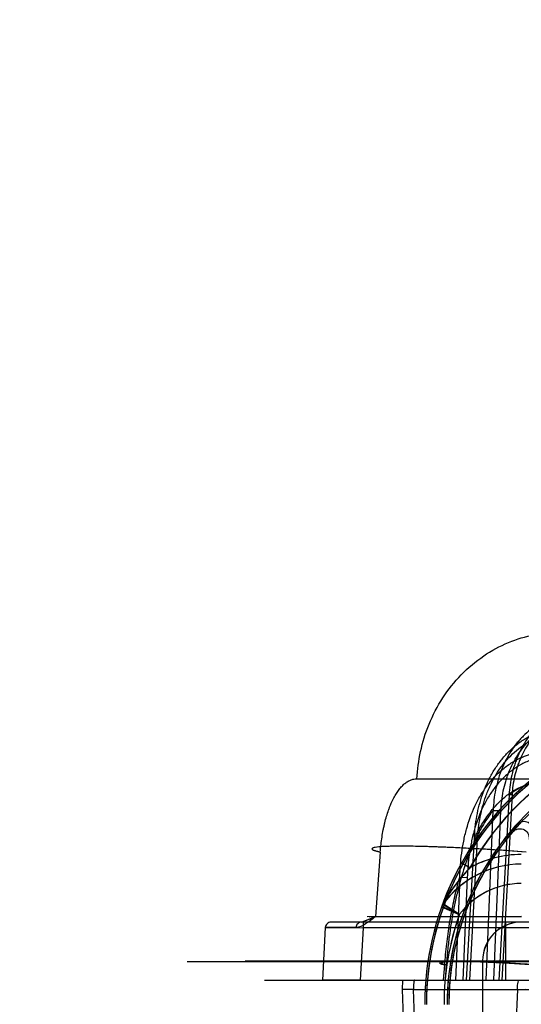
# Model space of a CAD drawing. Header units: millimetres. Extents: x 0 to 297, y 0 to 210.
# Tile 172 of 256: x 56.206 to 56.336, y 158.725 to 158.98. Entities that reach past the tile are written whole.
import ezdxf

# ---------------------------------------------------------------- set-up
doc = ezdxf.new("R2010")
doc.units = ezdxf.units.MM
doc.header["$LTSCALE"] = 16.335
doc.layers.get('0').update_dxf_attribs({"linetype": 'CONTINUOUS'})
for name, color, linetype in [('AXES_REF', 7, 'CONTINUOUS'), ('INTFCLR_1', 7, 'CONTINUOUS'), ('INTFCLR_144815', 7, 'CONTINUOUS'), ('INTFCLR_72935', 7, 'CONTINUOUS')]:
    doc.layers.add(name, color=color, linetype=linetype)

msp = doc.modelspace()

# ---------------------------------------------------------------- linework, layer by layer
at = {"color": 7, "linetype": 'Continuous'}
for radius in [4.8479140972, 4.8475, 4.8164570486]:
    msp.add_circle((57.445730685, 154.9564782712), radius, dxfattribs=at)
msp.add_arc((57.445730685, 154.9564782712), 4.8, 278.2771290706, 261.7228709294, dxfattribs=at)
at = {"layer": 'AXES_REF', "color": 9, "linetype": 'Continuous'}
msp.add_circle((57.445730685, 154.9564782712), 4.4222561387, dxfattribs=at)
at = {"layer": 'INTFCLR_1', "color": 9, "linetype": 'Continuous'}
for p, q in [((56.32016566, 158.7618010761), (56.3223465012, 158.7605788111)), ((56.3196051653, 158.7484972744), (56.3150223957, 158.7505316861))]:
    msp.add_line(p, q, dxfattribs=at)
at = {"layer": 'INTFCLR_1', "color": 6, "linetype": 'Continuous'}
msp.add_line((56.3255908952, 158.7364782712), (56.3255908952, 158.7189782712), dxfattribs=at)
for centre, radius, start, end in [((56.3855908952, 158.7251331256), 0.0745625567, 122.0329894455, 179.9999999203), ((56.3855908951, 158.7251331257), 0.0724999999, 128.2901631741, 150.7312980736), ((56.3855908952, 158.7251331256), 0.0691874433, 137.8164171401, 179.9999999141), ((56.3855908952, 158.7251331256), 0.06875, 139.6328292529, 180.0000000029), ((56.33559089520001, 158.7364782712), 0.01, 90.0000001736, 180.0000001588)]:
    msp.add_arc(centre, radius, start, end, dxfattribs=at)
at = {"layer": 'INTFCLR_1', "color": 9, "linetype": 'Continuous'}
for centre, radius, start, end in [((56.3855908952, 158.7251331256), 0.075, 128.2901631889, 179.9999999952), ((56.4216989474, 158.7199358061), 0.1015036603, 149.408069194, 150.6666944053), ((56.33559089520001, 158.7364782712), 0.0275, 89.9999999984, 118.7908895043), ((56.33559089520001, 158.7364782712), 0.025, 89.99999998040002, 144.0578067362), ((56.33559089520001, 158.7364782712), 0.02, 90.00000009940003, 143.0620214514), ((56.317374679, 158.7496850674), 0.0025, 144.0578066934, 160.2055077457), ((56.1812514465, 158.5315369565), 0.2573198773, 57.4746944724, 58.59138770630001), ((56.3855908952, 158.7251331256), 0.07, 160.5020242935, 180.0000000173)]:
    msp.add_arc(centre, radius, start, end, dxfattribs=at)
at = {"layer": 'INTFCLR_1', "color": 6, "linetype": 'Continuous'}
for points, knots in [([(56.3386655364, 158.769768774), (56.3387187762, 158.7703352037), (56.3384668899, 158.7714949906), (56.336750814, 158.7728693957), (56.3349553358, 158.7722906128), (56.33432320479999, 158.7715930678)], [0, 0, 0, 0, 0.2799346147, 0.5368129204, 1, 1, 1, 1]), ([(56.3332096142, 158.7696613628), (56.3335114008, 158.7700163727), (56.3343823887, 158.7706612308), (56.336071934, 158.7707181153), (56.3374297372, 158.7695892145), (56.3376565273, 158.7684549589), (56.3376044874, 158.7679012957)], [0, 0, 0, 0, 0.2215845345, 0.4929021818, 0.7355412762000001, 1, 1, 1, 1])]:
    msp.add_open_spline(points, degree=3, knots=knots, dxfattribs=at)
at = {"layer": 'INTFCLR_1', "color": 9, "linetype": 'Continuous'}
msp.add_open_spline([(56.32234650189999, 158.7605788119), (56.32199250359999, 158.7602109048), (56.3212896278, 158.7594582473), (56.3202622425, 158.7582864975), (56.3192575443, 158.7570605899), (56.3182871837, 158.7557873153), (56.3173668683, 158.7544820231), (56.316370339, 158.7529476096), (56.3157181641, 158.751828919), (56.315350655, 158.7511524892)], degree=3, knots=[0, 0, 0, 0, 0.130097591, 0.2623648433, 0.3970285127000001, 0.5339012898, 0.6702025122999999, 0.8038978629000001, 1, 1, 1, 1], dxfattribs=at)
at = {"layer": 'INTFCLR_144815', "color": 9, "linetype": 'Continuous'}
for p, q in [((56.3085956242, 158.7835717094), (57.0161184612, 158.7835717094)), ((56.3324387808, 158.7794366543), (56.3297919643, 158.7314782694)), ((56.3331894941, 158.779384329), (56.3305469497, 158.7314782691)), ((56.3331894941, 158.779384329), (56.3323165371, 158.7794405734)), ((56.3265265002, 158.73147827), (56.32832452, 158.7754047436)), ((56.32832452, 158.7754047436), (56.3303103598, 158.7753524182)), ((56.3285132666, 158.7314782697), (56.3303103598, 158.7753524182)), ((56.3214144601, 158.731478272), (56.32344642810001, 158.7681509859)), ((56.3222722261, 158.7314782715), (56.3243003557, 158.7680986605)), ((56.3233014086, 158.7681564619), (56.3243003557, 158.7680986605)), ((56.2991056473, 158.7646184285), (56.29783364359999, 158.7478997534)), ((56.31966850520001, 158.7580690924), (56.3185301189, 158.7314782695)), ((56.3196684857, 158.7580690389), (56.3216100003, 158.7580167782)), ((56.3216100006, 158.7580167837), (56.32047321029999, 158.7314782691)), ((56.3356184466, 158.7478997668), (56.2957043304, 158.7478754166)), ((56.29621945, 158.7478825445), (56.3356184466, 158.7478997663)), ((56.2848778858, 158.7450567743), (56.28414885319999, 158.7314782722)), ((56.2928111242, 158.7450567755), (56.2848778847, 158.7450567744)), ((56.2848778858, 158.7450567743), (56.294660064, 158.7449782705)), ((56.396274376, 158.7464782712), (56.2861478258, 158.7464782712)), ((56.294660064, 158.7449782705), (56.2939360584, 158.7314782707)), ((56.294660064, 158.7464782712), (56.294660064, 158.7449782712)), ((56.3415075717, 158.7449782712), (56.294660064, 158.7449782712)), ((56.3315075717, 158.7464782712), (56.3315075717, 158.7314782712)), ((56.24914963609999, 158.7363037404), (56.509281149, 158.7363037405)), ((56.2641484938, 158.7364346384), (56.5153321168, 158.7364346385)), ((56.3154875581, 158.7314782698), (56.31578334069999, 158.7354034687)), ((56.31618617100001, 158.7354034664), (56.3158905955, 158.7314782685)), ((56.2691483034, 158.7314782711), (57.07816733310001, 158.7314782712)), ((56.3048567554, 158.7314782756), (56.3048056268, 158.7290655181)), ((56.3077380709, 158.7290655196), (56.3048056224, 158.7290655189)), ((56.3048056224, 158.7290655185), (56.3051558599, 158.71647827)), ((56.3077380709, 158.7290655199), (56.410341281, 158.72906552)), ((56.308088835, 158.71647827), (56.3077380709, 158.7290655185)), ((56.33457104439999, 158.7290655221), (56.3340590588, 158.7164782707)), ((56.33457104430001, 158.7290655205), (56.3366333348, 158.7291067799))]:
    msp.add_line(p, q, dxfattribs=at)
at = {"layer": 'INTFCLR_144815', "color": 7, "linetype": 'Continuous'}
for p, q in [((56.2942458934, 158.7464782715), (56.29783342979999, 158.7478997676)), ((56.2942459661, 158.7464782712), (56.2951582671, 158.7467553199)), ((56.295620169, 158.7469589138), (56.2948070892, 158.746613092)), ((56.2956201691, 158.7469589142), (56.2978334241, 158.7478997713)), ((56.29783342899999, 158.7478997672), (56.2969126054, 158.74718461)), ((56.2848778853, 158.7450567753), (56.2946600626, 158.7449782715)), ((56.2896121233, 158.7314782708), (56.28414885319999, 158.7314782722)), ((56.2939360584, 158.7314782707), (56.2896121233, 158.7314782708))]:
    msp.add_line(p, q, dxfattribs=at)
msp.add_arc((56.2616434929, 158.793185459), 0.0579656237, 306.9959692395, 308.0191273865, dxfattribs=at)
at = {"layer": 'INTFCLR_144815', "color": 9, "linetype": 'Continuous'}
for points, knots in [([(56.3085956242, 158.7835717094), (56.30870991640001, 158.7859322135), (56.309342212, 158.7907601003), (56.3115382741, 158.7978571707), (56.3150698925, 158.8046276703), (56.3198514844, 158.8106414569), (56.3256448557, 158.8155221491), (56.3320944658, 158.8190169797), (56.33878971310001, 158.8210414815), (56.3433121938, 158.8214782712), (56.34550022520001, 158.8214782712)], [0, 0, 0, 0, 0.1216478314, 0.2493179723, 0.3805209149, 0.5124244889, 0.6422800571, 0.7678041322, 0.8873724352, 1, 1, 1, 1]), ([(56.3577899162, 158.8040853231), (56.3562214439, 158.8042672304), (56.353819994, 158.8042627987), (56.3510849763, 158.8037733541), (56.3495439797, 158.8033583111), (56.3472611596, 158.8026002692), (56.3450780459, 158.8015114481), (56.3430746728, 158.8001473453), (56.3417702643, 158.7991533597), (56.3402347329, 158.7977785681), (56.3388418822, 158.7962465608), (56.3378136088, 158.7949314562), (56.336357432, 158.7928664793), (56.3351503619, 158.7906162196), (56.3342116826, 158.7882535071), (56.33365162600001, 158.7866314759), (56.3328630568, 158.78372589), (56.3325202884, 158.7811540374), (56.3324387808, 158.7794366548)], [0, 0, 0, 0, 0.1195687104, 0.1796928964, 0.2100658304, 0.2403376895, 0.3618120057, 0.3928294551, 0.4238606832, 0.485935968, 0.5486059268, 0.5803730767, 0.612299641, 0.7399176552, 0.772238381, 0.8048151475, 0.8698047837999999, 1, 1, 1, 1]), ([(56.3571799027, 158.8026593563), (56.355704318, 158.8028302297), (56.3534443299, 158.8028248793), (56.35087038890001, 158.8023626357), (56.3494190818, 158.8019708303), (56.3472671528, 158.8012553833), (56.345208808, 158.8002279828), (56.3433185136, 158.7989419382), (56.3420864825, 158.7980042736), (56.3406354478, 158.7967069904), (56.3393173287, 158.7952621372), (56.3383435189, 158.7940212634), (56.3369623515, 158.7920721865), (56.3358144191, 158.7899483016), (56.3349173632, 158.7877176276), (56.33438039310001, 158.7861856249), (56.33361966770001, 158.7834401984), (56.33327937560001, 158.7810089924), (56.3331894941, 158.7793843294)], [0, 0, 0, 0, 0.1191395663, 0.1791054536, 0.2094124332, 0.2396275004, 0.3609596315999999, 0.3919631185, 0.4229886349, 0.4850747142, 0.5477804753, 0.5795754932, 0.6115362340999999, 0.7393483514, 0.7717279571, 0.8043681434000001, 0.8694952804, 1, 1, 1, 1]), ([(56.3544919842, 158.8006692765), (56.3528497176, 158.8009716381), (56.35073234, 158.8010909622), (56.3482389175, 158.8008318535), (56.3465938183, 158.800555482), (56.3445752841, 158.8000171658), (56.3426323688, 158.7992319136), (56.3411337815, 158.7984624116), (56.3389454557, 158.7971672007), (56.3369420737, 158.7955430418), (56.3351884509, 158.7936739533), (56.33406823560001, 158.7923440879), (56.3322864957, 158.7898542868), (56.3308872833, 158.7870970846), (56.3299702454, 158.7846156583), (56.3294288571, 158.7829145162), (56.3286811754, 158.7798744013), (56.32838097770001, 158.7771940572), (56.3283245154, 158.7754047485)], [0, 0, 0, 0, 0.1211895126, 0.151636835, 0.1819146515, 0.2421699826, 0.3028393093, 0.3336065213, 0.3643565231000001, 0.4873455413, 0.5186998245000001, 0.5503572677, 0.6134640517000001, 0.7405722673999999, 0.7730161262, 0.8054479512, 0.8700775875, 1, 1, 1, 1]), ([(56.3303103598, 158.7753524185), (56.3303802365, 158.7770554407), (56.3306857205, 158.7796035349), (56.3314138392, 158.7824920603), (56.33193627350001, 158.784106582), (56.3328168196, 158.7864588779), (56.33415138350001, 158.7890709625), (56.3358439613, 158.79143043), (56.3369062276, 158.7926895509), (56.3385659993, 158.7944572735), (56.34045916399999, 158.7959944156), (56.3425264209, 158.7972204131), (56.3439396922, 158.7979483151), (56.3457708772, 158.7986910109), (56.3476727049, 158.7992006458), (56.3492217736, 158.7994626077), (56.3515667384, 158.7997084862), (56.3535581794, 158.7995968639), (56.3551019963, 158.7993116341)], [0, 0, 0, 0, 0.1307039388, 0.1956436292, 0.228211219, 0.2607779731, 0.3882428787, 0.4514455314, 0.4831291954, 0.5144954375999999, 0.6373872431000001, 0.6680726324, 0.6987582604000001, 0.7592205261, 0.8192108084, 0.8493332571, 0.8796108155, 1, 1, 1, 1]), ([(56.32344642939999, 158.7681509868), (56.3235313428, 158.7700821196), (56.3239461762, 158.7739380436), (56.3250450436, 158.7781711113), (56.32606796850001, 158.7808910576), (56.326829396, 158.7826718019), (56.3279254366, 158.7848203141), (56.3292223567, 158.7868506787), (56.330380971, 158.7883867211), (56.3316123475, 158.7898499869), (56.3332854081, 158.7915349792), (56.3351351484, 158.7930077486), (56.3367106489, 158.7940416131), (56.3383459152, 158.7949714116), (56.3404855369, 158.7959254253), (56.3427267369, 158.7965802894), (56.3445577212, 158.7969120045), (56.34641225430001, 158.797113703), (56.34875349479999, 158.7971145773), (56.3506057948, 158.7968443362), (56.35151765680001, 158.7966435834)], [0, 0, 0, 0, 0.1270359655, 0.2540180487, 0.2860764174, 0.3179689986, 0.3812600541, 0.4443491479, 0.4760170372, 0.5076518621, 0.569982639, 0.6317207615, 0.6626474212, 0.6937541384, 0.7552738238, 0.8161324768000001, 0.8466883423, 0.8774741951, 0.9386376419, 1, 1, 1, 1]), ([(56.3243003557, 158.7680986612), (56.3244039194, 158.7699596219), (56.3248342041, 158.7736654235), (56.3259115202, 158.7777303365), (56.3269012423, 158.780336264), (56.3276341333, 158.7820377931), (56.3286840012, 158.7840888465), (56.3299223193, 158.7860265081), (56.3310258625, 158.7874914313), (56.3321959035, 158.7888853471), (56.33378316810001, 158.790489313), (56.3355355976, 158.7918925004), (56.3370265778, 158.7928772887), (56.3385718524, 158.7937615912), (56.34059106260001, 158.7946703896), (56.3427059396, 158.7952946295), (56.3444320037, 158.7956122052), (56.3461780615, 158.7958058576), (56.3483809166, 158.795810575), (56.3501231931, 158.7955559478), (56.3509801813, 158.7953664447)], [0, 0, 0, 0, 0.128678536, 0.2567629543, 0.2890226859, 0.3210857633, 0.3846329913, 0.4478671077, 0.4795655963, 0.5112040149, 0.5734604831, 0.6350153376, 0.6658081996, 0.6967504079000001, 0.7578619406, 0.8182111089, 0.8484726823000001, 0.8789389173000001, 0.9394047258, 1, 1, 1, 1]), ([(56.3196684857, 158.7580690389), (56.3197350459, 158.7601684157), (56.3199733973, 158.7633202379), (56.3205679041, 158.766956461), (56.32101341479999, 158.7690204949), (56.3217893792, 158.7720762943), (56.3230329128, 158.7755557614), (56.3247441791, 158.7788097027), (56.3258650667, 158.780585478), (56.3270763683, 158.7822889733), (56.3284287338, 158.7838814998), (56.3299206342, 158.785332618), (56.33149652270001, 158.7866734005), (56.3332013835, 158.787845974), (56.3350168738, 158.7888151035), (56.3368926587, 158.7896381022), (56.33885716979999, 158.7902349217), (56.3408701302, 158.7905820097), (56.342906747, 158.790759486), (56.3454765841, 158.7906560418), (56.3474884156, 158.7902276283), (56.34847133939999, 158.7899324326)], [0, 0, 0, 0, 0.1263176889, 0.1896567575, 0.2214533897, 0.2532710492, 0.3792700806, 0.4423517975, 0.4740328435, 0.5054936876, 0.5680123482, 0.5993182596, 0.6305764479, 0.6923759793, 0.7232559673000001, 0.7542350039, 0.8154680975, 0.8460950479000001, 0.8769616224, 0.9382797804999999, 1, 1, 1, 1]), ([(56.3490088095, 158.7887895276), (56.3480863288, 158.7890699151), (56.3461956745, 158.7894759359), (56.3437789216, 158.789570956), (56.3418623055, 158.7893991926), (56.3399647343, 158.7890650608), (56.3381118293, 158.7884931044), (56.3363419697, 158.7877056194), (56.3346253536, 158.78677716), (56.3330116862, 158.7856555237), (56.3315201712, 158.7843717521), (56.3301033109, 158.7829812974), (56.3288180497, 158.7814547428), (56.3276644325, 158.7798217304), (56.3265934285, 158.7781158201), (56.3249513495, 158.7749811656), (56.3237500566, 158.7716290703), (56.3229914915, 158.7686794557), (56.322550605, 158.7666785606), (56.3219506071, 158.7631385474), (56.3217013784, 158.7600667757), (56.3216100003, 158.7580167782)], [0, 0, 0, 0, 0.0605759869, 0.1208195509, 0.1511838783, 0.1813429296, 0.2417568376, 0.2723830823, 0.3029546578, 0.364270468, 0.395354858, 0.4265274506, 0.488916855, 0.5203769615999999, 0.5521029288, 0.6154045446, 0.7423768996, 0.7745526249, 0.8067629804, 0.8710742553, 1, 1, 1, 1]), ([(56.2991056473, 158.7646184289), (56.29915570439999, 158.7652752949), (56.2992793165, 158.766573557), (56.29953668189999, 158.7684930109), (56.2998103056, 158.7700587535), (56.3000640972, 158.7712815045), (56.3003347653, 158.7724538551), (56.3007082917, 158.7738555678), (56.30113977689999, 158.7752034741), (56.3015155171, 158.7762264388), (56.3018975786, 158.7771782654), (56.3024014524, 158.7782840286), (56.3030619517, 158.7794942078), (56.3037634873, 158.7805598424), (56.3045023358, 158.7814731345), (56.3052722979, 158.7822280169), (56.3060702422, 158.7828220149), (56.3068943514, 158.7832523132), (56.3077393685, 158.7835135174), (56.3083134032, 158.7835715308), (56.3085956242, 158.7835717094)], [0, 0, 0, 0, 0.08712574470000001, 0.1724283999, 0.2560698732, 0.2972769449, 0.337578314, 0.4151868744, 0.4890572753, 0.5246636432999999, 0.5592972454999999, 0.6246888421, 0.6852463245, 0.74146074, 0.7931968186, 0.8403197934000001, 0.8837015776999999, 0.9242935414, 0.9626748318, 1, 1, 1, 1]), ([(56.3234464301, 158.7681509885), (56.3239818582, 158.7692589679), (56.3251225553, 158.771410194), (56.3266162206, 158.7736898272), (56.3280227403, 158.7755329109), (56.3294216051, 158.7771632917), (56.33149399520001, 158.7790901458), (56.33353041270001, 158.7804859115), (56.3352102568, 158.7813528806), (56.3368969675, 158.7820493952), (56.3390856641, 158.782634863), (56.3408844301, 158.7827866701), (56.3417810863, 158.7827866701)], [0, 0, 0, 0, 0.1489749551, 0.2944239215, 0.3292578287, 0.4296352, 0.5541214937, 0.670763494, 0.7271825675, 0.7827264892, 0.8914491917, 1, 1, 1, 1]), ([(56.3421422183, 158.7827866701), (56.3412853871, 158.782786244), (56.3395723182, 158.7826487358), (56.3370584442, 158.7820069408), (56.3346496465, 158.7809406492), (56.33315601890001, 158.779975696), (56.3324387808, 158.7794366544)], [0, 0, 0, 0, 0.2462311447, 0.4912230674, 0.7421633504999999, 1, 1, 1, 1]), ([(56.32832449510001, 158.7754047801), (56.3275236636, 158.7744132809), (56.3262947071, 158.7726641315), (56.3249990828, 158.7704319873), (56.3241837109, 158.7688684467), (56.32294696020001, 158.7663187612), (56.3212731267, 158.762148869), (56.3200234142, 158.7580263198), (56.3193549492, 158.75545712), (56.31908358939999, 158.75437365), (56.3186280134, 158.7524453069), (56.3177977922, 158.7484778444), (56.3170538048, 158.7438299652), (56.31656746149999, 158.739679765), (56.31633346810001, 158.7372461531), (56.3162325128, 158.7360185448), (56.31618617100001, 158.7354034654)], [0, 0, 0, 0, 0.090281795, 0.150978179, 0.1827391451, 0.2151716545, 0.3516918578, 0.5004393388, 0.5199902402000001, 0.5397442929, 0.5795570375, 0.6603392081, 0.82682356, 0.9127508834, 0.9563068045, 1, 1, 1, 1]), ([(56.33684736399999, 158.7646184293), (56.3340269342, 158.7648255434), (56.32974225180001, 158.7651167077), (56.3239961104, 158.7654554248), (56.3196512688, 158.7656822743), (56.31542691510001, 158.7658702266), (56.3114309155, 158.7660117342), (56.3077843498, 158.7661022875), (56.3045554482, 158.7661316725), (56.3019252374, 158.7661208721), (56.2994996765, 158.7660023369), (56.2982987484, 158.7659534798), (56.2967803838, 158.7656000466), (56.2971692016, 158.7651737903), (56.2976086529, 158.7650334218), (56.2982807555, 158.7648071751), (56.2988075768, 158.764686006), (56.2991056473, 158.7646184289)], [0, 0, 0, 0, 0.2002085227, 0.3040214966, 0.4075029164, 0.5082044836, 0.6034145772, 0.6904347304, 0.766876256, 0.8306447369, 0.8804998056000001, 0.9278649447, 0.9445821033, 0.9503733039, 0.9616164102, 0.9783627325, 1, 1, 1, 1]), ([(56.33684736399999, 158.7646184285), (56.333719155, 158.764848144), (56.3290808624, 158.7651606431), (56.3229961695, 158.765510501), (56.3186839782, 158.7657281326), (56.3146275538, 158.7659011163), (56.310884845, 158.7660272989), (56.3075064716, 158.7661050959), (56.3045459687, 158.7661333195), (56.30202761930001, 158.76611419), (56.2998513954, 158.7660367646), (56.29821959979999, 158.7659224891), (56.297346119, 158.7657265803), (56.2969073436, 158.7655652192), (56.2970606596, 158.7652119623), (56.2975152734, 158.7650789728), (56.29819220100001, 158.7648223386), (56.2987704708, 158.7646944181), (56.2991056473, 158.7646184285)], [0, 0, 0, 0, 0.2219415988, 0.3289286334, 0.4312482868, 0.5274508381, 0.6162033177, 0.6962445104, 0.7664801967, 0.825913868, 0.8737643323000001, 0.9224890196, 0.9362714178, 0.9434081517, 0.9481598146, 0.9584371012, 0.9756817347, 1, 1, 1, 1]), ([(56.31578334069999, 158.7354034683), (56.3159194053, 158.7372087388), (56.31626025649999, 158.7407727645), (56.3169841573, 158.7460346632), (56.3177654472, 158.7503102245), (56.31849865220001, 158.7536278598), (56.3190690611, 158.7559264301), (56.3194735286, 158.7573949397), (56.31966842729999, 158.7580688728)], [0, 0, 0, 0, 0.235788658, 0.4661480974, 0.691585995, 0.8016394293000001, 0.9086289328, 1, 1, 1, 1]), ([(56.2863416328, 158.7464782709), (56.28597836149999, 158.7464782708), (56.28521917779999, 158.7461724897), (56.2848967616, 158.7454253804), (56.2848778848, 158.7450567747)], [0, 0, 0, 0, 0.4960283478, 1, 1, 1, 1]), ([(56.2942458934, 158.7464782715), (56.2938887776, 158.7464782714), (56.2931388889, 158.7461658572), (56.292829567, 158.7454241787), (56.2928111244, 158.7450567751)], [0, 0, 0, 0, 0.4925857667, 1, 1, 1, 1]), ([(56.3393606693, 158.7354034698), (56.3389324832, 158.7354349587), (56.3380663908, 158.7354974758), (56.33630216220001, 158.7356200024), (56.3331384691, 158.7358260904), (56.3295236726, 158.7360289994), (56.3259643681, 158.7361874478), (56.3234700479, 158.7362767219), (56.3211761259, 158.7363314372), (56.31920126, 158.7363560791), (56.3174350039, 158.7363316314), (56.3161493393, 158.7363043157), (56.31351372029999, 158.7360329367), (56.31531143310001, 158.7355101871), (56.31578334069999, 158.7354034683)], [0, 0, 0, 0, 0.0487017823, 0.09849918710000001, 0.2006050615, 0.4083212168, 0.5092247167, 0.6046170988, 0.6917896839, 0.7683451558, 0.8321820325, 0.8820574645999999, 0.9451181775, 1, 1, 1, 1]), ([(56.31618617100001, 158.7354034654), (56.3157158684, 158.7355099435), (56.313922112, 158.7360343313), (56.3165604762, 158.7363029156), (56.3178469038, 158.7363308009), (56.3196135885, 158.7363550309), (56.3215883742, 158.7363304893), (56.3238819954, 158.7362758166), (56.3263757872, 158.7361866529), (56.3299341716, 158.7360283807), (56.33441471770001, 158.7357770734), (56.3380053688, 158.7355330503), (56.3397686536, 158.7354034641)], [0, 0, 0, 0, 0.0547084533, 0.1179134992, 0.1678216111, 0.2316809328, 0.3082487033, 0.3954249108, 0.4908141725, 0.591710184, 0.799407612, 1, 1, 1, 1]), ([(56.3080483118, 158.7314782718), (56.3079646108, 158.7314782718), (56.3078042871, 158.7311861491), (56.3077104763, 158.7304203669), (56.3077019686, 158.7296348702), (56.3077380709, 158.7290655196)], [0, 0, 0, 0, 0.1006482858, 0.3139953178, 1, 1, 1, 1]), ([(56.33457104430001, 158.7290655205), (56.3345720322, 158.7292137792), (56.3345860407, 158.7298605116), (56.3346770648, 158.7305153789), (56.3348438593, 158.7314782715), (56.3350477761, 158.7314782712)], [0, 0, 0, 0, 0.1779902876, 0.7551955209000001, 1, 1, 1, 1])]:
    msp.add_open_spline(points, degree=3, knots=knots, dxfattribs=at)
at = {"layer": 'INTFCLR_144815', "color": 7, "linetype": 'Continuous'}
msp.add_open_spline([(56.29783342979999, 158.7478997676), (56.2973991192, 158.7475607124), (56.2965539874, 158.7468954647), (56.29499425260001, 158.745784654), (56.2936821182, 158.7450567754), (56.2928111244, 158.7450567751)], degree=3, knots=[0, 0, 0, 0, 0.2838400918, 0.5513069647, 1, 1, 1, 1], dxfattribs=at)
at = {"layer": 'INTFCLR_72935', "color": 9, "linetype": 'Continuous'}
for p, q in [((56.3222831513, 158.7605438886), (56.32010012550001, 158.7617622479)), ((56.3149646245, 158.7504489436), (56.31955287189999, 158.7484274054)), ((56.31955287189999, 158.7484274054), (56.3152886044, 158.7510665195))]:
    msp.add_line(p, q, dxfattribs=at)
at = {"layer": 'INTFCLR_72935', "color": 6, "linetype": 'Continuous'}
msp.add_line((56.3255908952, 158.7364782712), (56.3255908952, 158.7189782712), dxfattribs=at)
at = {"layer": 'INTFCLR_72935', "color": 9, "linetype": 'Continuous'}
for centre, radius, start, end in [((56.3855908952, 158.7252114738), 0.075, 128.3871445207, 180.0000000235), ((56.3855908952, 158.7252114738), 0.0725, 128.3871445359, 150.8338633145), ((56.33559089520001, 158.7364782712), 0.0275, 90.00000001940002, 118.94160473), ((56.33559089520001, 158.7364782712), 0.025, 90.0000000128, 144.3007957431), ((56.33559089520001, 158.7364782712), 0.02, 90.00000001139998, 143.3120357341), ((56.3173188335, 158.7496076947), 0.0025, 144.3007957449, 160.3362464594), ((56.3855908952, 158.7252114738), 0.07, 160.6306711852, 180.000000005)]:
    msp.add_arc(centre, radius, start, end, dxfattribs=at)
at = {"layer": 'INTFCLR_72935', "color": 6, "linetype": 'Continuous'}
for centre, radius, start, end in [((56.3855908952, 158.7252114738), 0.0745625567, 128.3871439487, 179.9999995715), ((56.3855908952, 158.7252114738), 0.0691874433, 132.2403996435, 179.9999995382), ((56.3855908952, 158.7252114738), 0.06875, 133.6290549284, 179.9999999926), ((56.33559089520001, 158.7364782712), 0.01, 90.00000006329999, 180.0000000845)]:
    msp.add_arc(centre, radius, start, end, dxfattribs=at)
at = {"layer": 'INTFCLR_72935', "color": 7, "linetype": 'Continuous'}
msp.add_arc((56.3506323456, 158.731971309), 0.0401722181, 145.6740208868, 151.6189181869, dxfattribs=at)
for points, knots in [([(56.3222831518, 158.7605438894), (56.3219272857, 158.760172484), (56.3212219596, 158.7594138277), (56.32019298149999, 158.7582344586), (56.3191894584, 158.7570035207), (56.31821989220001, 158.7557242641), (56.31729895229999, 158.7544102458), (56.3163036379, 158.7528671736), (56.3156535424, 158.7517435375), (56.3152886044, 158.7510665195)], [0, 0, 0, 0, 0.1306187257, 0.2629986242, 0.3973825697, 0.5338310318, 0.670518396, 0.8047524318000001, 1, 1, 1, 1]), ([(56.3222831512, 158.7605438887), (56.3217731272, 158.7600148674), (56.3208712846, 158.7590281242), (56.3196926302, 158.7576326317), (56.3185723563, 158.7562057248), (56.3178639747, 158.7552209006), (56.3174564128, 158.7546244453)], [0, 0, 0, 0, 0.2883214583, 0.5242605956, 0.7165579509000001, 1, 1, 1, 1])]:
    msp.add_open_spline(points, degree=3, knots=knots, dxfattribs=at)

doc.saveas('drawing.dxf')
